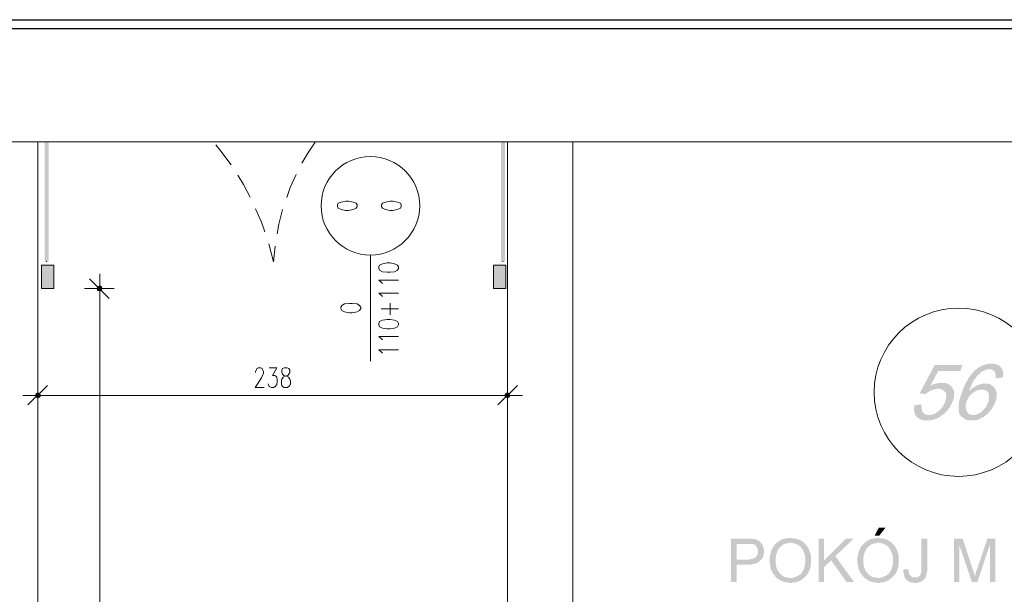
# Model space of a CAD drawing. Header units: millimetres. Extents: x -1147 to 4913, y -2332 to 921.
# Tile 56 of 119: x 1508 to 2007, y 375 to 666. Entities that reach past the tile are written whole.
import ezdxf

# ---------------------------------------------------------------- set-up
doc = ezdxf.new("R2010")
doc.units = ezdxf.units.MM
doc.header["$LTSCALE"] = 0.2
for name, color, linetype in [('A-ocieplenie', 6, 'Continuous'), ('A-widok', 41, 'Continuous'), ('C00-00-00', 7, 'Continuous')]:
    doc.layers.add(name, color=color, linetype=linetype)

msp = doc.modelspace()

# ---------------------------------------------------------------- hatches: boundary and pattern name
at = {"layer": 'C00-00-00'}
h = msp.add_hatch(color=256, dxfattribs=at)
h.dxf.hatch_style = 2
h.paths.add_polyline_path([(1522.69, 543.565), (1520.575, 543.565), (1522.69, 604.105)])
h = msp.add_hatch(color=256, dxfattribs=at)
h.dxf.hatch_style = 2
h.paths.add_polyline_path([(1520.575, 543.565), (1522.69, 604.105), (1520.575, 604.105)])
h = msp.add_hatch(color=256, dxfattribs=at)
h.dxf.hatch_style = 2
h.paths.add_polyline_path([(1520.575, 604.105), (1522.69, 604.105), (1520.575, 543.565)])
h = msp.add_hatch(color=256, dxfattribs=at)
h.dxf.hatch_style = 2
h.paths.add_polyline_path([(1522.69, 604.105), (1520.575, 543.565), (1522.69, 543.565)])
h = msp.add_hatch(color=256, dxfattribs=at)
h.dxf.hatch_style = 2
h.paths.add_polyline_path([(1753.831, 543.565), (1751.925, 543.565), (1753.831, 604.105)])
h = msp.add_hatch(color=256, dxfattribs=at)
h.dxf.hatch_style = 2
h.paths.add_polyline_path([(1751.925, 543.565), (1753.831, 604.105), (1751.925, 604.105)])
h = msp.add_hatch(color=256, dxfattribs=at)
h.dxf.hatch_style = 2
h.paths.add_polyline_path([(1751.925, 604.105), (1753.831, 604.105), (1751.925, 543.565)])
h = msp.add_hatch(color=256, dxfattribs=at)
h.dxf.hatch_style = 2
h.paths.add_polyline_path([(1753.831, 604.105), (1751.925, 543.565), (1753.831, 543.565)])
h = msp.add_hatch(color=256, dxfattribs=at)
h.dxf.hatch_style = 2
h.paths.add_polyline_path([(1525.23, 541.872), (1525.23, 530.022), (1519.094, 530.022)])
h = msp.add_hatch(color=256, dxfattribs=at)
h.dxf.hatch_style = 2
h.paths.add_polyline_path([(1525.23, 541.872), (1519.094, 541.872), (1519.094, 530.022)])
h = msp.add_hatch(color=256, dxfattribs=at)
h.dxf.hatch_style = 2
h.paths.add_polyline_path([(1754.257, 541.872), (1754.257, 530.022), (1748.117, 530.022)])
h = msp.add_hatch(color=256, dxfattribs=at)
h.dxf.hatch_style = 2
h.paths.add_polyline_path([(1754.257, 541.872), (1748.117, 541.872), (1748.117, 530.022)])
h = msp.add_hatch(color=256, dxfattribs=at)
h.dxf.hatch_style = 2
h.paths.add_polyline_path([(1547.245, 530.022), (1547.458, 528.962), (1547.458, 530.869)])
h = msp.add_hatch(color=256, dxfattribs=at)
h.dxf.hatch_style = 2
h.paths.add_polyline_path([(1547.458, 528.962), (1548.513, 528.75), (1548.513, 531.29)])
h = msp.add_hatch(color=256, dxfattribs=at)
h.dxf.hatch_style = 2
h.paths.add_polyline_path([(1547.458, 528.962), (1547.458, 530.869), (1548.513, 531.29)])
h = msp.add_hatch(color=256, dxfattribs=at)
h.dxf.hatch_style = 2
h.paths.add_polyline_path([(1548.513, 528.75), (1548.513, 531.29), (1549.36, 530.869)])
h = msp.add_hatch(color=256, dxfattribs=at)
h.dxf.hatch_style = 2
h.paths.add_polyline_path([(1548.513, 528.75), (1549.36, 528.962), (1549.36, 530.869)])
h = msp.add_hatch(color=256, dxfattribs=at)
h.dxf.hatch_style = 2
h.paths.add_polyline_path([(1549.36, 528.962), (1549.36, 530.869), (1549.573, 530.022)])
h = msp.add_hatch(color=256, dxfattribs=at)
h.dxf.hatch_style = 2
h.paths.add_polyline_path([(1985.607, 491.285), (1971.638, 491.285), (1964.017, 476.89), (1967.192, 476.469), (1967.617, 477.103), (1968.251, 477.524), (1969.098, 477.95), (1969.732, 478.375), (1970.366, 478.584), (1971, 478.797), (1971.638, 479.009), (1972.485, 479.222), (1980.739, 479.222), (1980.527, 479.856), (1979.893, 480.49), (1969.31, 480.49), (1973.331, 488.111), (1984.548, 488.111)])
h = msp.add_hatch(color=256, dxfattribs=at)
h.dxf.hatch_style = 2
h.paths.add_polyline_path([(1992.806, 489.17), (1992.168, 488.745), (1991.534, 488.111), (1991.109, 487.685), (1990.687, 487.051), (1990.262, 486.63), (1989.841, 485.992), (1989.415, 485.57), (1988.994, 484.936), (1988.568, 484.298), (1988.36, 483.664), (1987.934, 483.03), (1987.513, 482.396), (1987.088, 481.549), (1986.879, 480.915), (1986.454, 480.069), (1986.032, 479.222), (1985.82, 478.375), (1985.394, 477.524), (1985.186, 476.682), (1984.973, 476.256), (1984.76, 475.197), (1984.339, 474.35), (1984.126, 473.295), (1983.913, 472.448), (1983.913, 471.601), (1983.701, 470.755), (1983.701, 468.002), (1983.913, 467.576), (1983.913, 466.942), (1984.126, 466.521), (1984.339, 466.096), (1984.548, 465.887), (1984.973, 465.249), (1985.394, 464.828), (1986.032, 464.402), (1986.666, 463.981), (1987.3, 463.555), (1987.934, 463.347), (1988.568, 463.134), (1991.534, 463.134), (1992.168, 463.347), (1993.015, 463.347), (1993.653, 463.555), (1994.287, 463.768), (1994.921, 464.193), (1995.768, 464.615), (1996.402, 464.828), (1997.036, 465.462), (1997.67, 465.887), (1990.687, 465.887), (1989.841, 466.096), (1989.207, 466.308), (1988.568, 466.73), (1988.147, 467.368), (1987.722, 468.002), (1987.722, 468.214), (1987.513, 468.848), (1987.3, 469.483), (1987.3, 470.967), (1987.513, 471.814), (1987.722, 472.661), (1987.722, 472.869), (1988.147, 473.503), (1988.568, 474.35), (1988.781, 474.988), (1989.207, 475.622), (1989.841, 476.044), (1990.262, 476.682), (1990.9, 477.103), (1991.321, 477.316), (1991.955, 477.737), (1988.994, 478.163), (1989.207, 478.584), (1989.628, 479.435), (1989.841, 480.281), (1990.262, 480.915), (1990.475, 481.762), (1990.9, 482.396), (1991.321, 483.243), (1991.747, 483.877), (1992.168, 484.298), (1992.594, 484.936), (1993.015, 485.57), (1993.44, 485.992), (1993.862, 486.417), (1994.496, 487.051), (1995.134, 487.685), (1995.98, 488.111), (1996.614, 488.323), (1997.248, 488.745), (1997.883, 488.957), (1999.155, 488.957)])
h = msp.add_hatch(color=256, dxfattribs=at)
h.dxf.hatch_style = 2
h.paths.add_polyline_path([(2000.423, 491.919), (1999.789, 491.919), (1998.942, 491.71), (1998.308, 491.71), (1997.461, 491.498), (1996.827, 491.285), (1996.189, 491.072), (1995.555, 490.864), (1994.708, 490.438), (1994.074, 490.017), (1993.44, 489.591), (1992.806, 489.17), (1999.155, 488.957), (2000.423, 488.957), (2000.848, 488.745), (2001.482, 488.323), (2001.908, 488.111), (2002.116, 487.477), (2002.329, 486.838), (2002.542, 486.204), (2002.542, 484.511), (2006.137, 484.936), (2006.137, 485.992), (2006.35, 486.838), (2006.137, 487.685), (2006.137, 488.323), (2005.929, 488.957), (2005.503, 489.591), (2005.082, 490.017), (2004.656, 490.438), (2004.235, 490.864), (2003.601, 491.285), (2002.963, 491.498), (2002.116, 491.71), (2001.269, 491.919)])
h = msp.add_hatch(color=256, dxfattribs=at)
h.dxf.hatch_style = 2
h.paths.add_polyline_path([(1980.739, 479.222), (1973.119, 479.222), (1973.753, 479.222), (1974.599, 479.009), (1975.446, 478.797), (1975.872, 478.375), (1976.506, 477.95), (1976.927, 477.524), (1977.14, 477.316), (1977.352, 476.682), (1977.352, 476.044), (1977.565, 475.197), (1977.352, 474.563), (1977.352, 473.716), (1976.927, 472.869), (1976.718, 472.235), (1976.506, 471.601), (1976.084, 470.967), (1975.659, 470.121), (1975.238, 469.695), (1974.812, 469.061), (1974.178, 468.423), (1973.753, 468.002), (1973.544, 467.789), (1972.906, 467.368), (1972.272, 466.942), (1971.638, 466.521), (1971, 466.308), (1970.153, 466.096), (1969.519, 465.887), (1968.672, 465.887), (1961.898, 465.674), (1962.324, 465.04), (1962.745, 464.615), (1963.383, 464.193), (1964.017, 463.981), (1964.651, 463.555), (1965.289, 463.347), (1966.132, 463.134), (1969.519, 463.134), (1970.153, 463.347), (1971, 463.555), (1971.638, 463.768), (1972.485, 463.981), (1973.119, 464.402), (1973.753, 464.615), (1974.391, 465.04), (1975.025, 465.462), (1975.659, 466.096), (1976.084, 466.308), (1976.718, 466.73), (1977.14, 467.368), (1977.774, 468.002), (1978.199, 468.423), (1978.62, 469.061), (1979.259, 469.695), (1979.467, 470.329), (1979.893, 470.967), (1980.314, 471.814), (1980.527, 472.448), (1980.739, 473.082), (1980.948, 473.295), (1981.161, 474.142), (1981.373, 474.988), (1981.373, 477.95), (1981.161, 478.584)])
h = msp.add_hatch(color=256, dxfattribs=at)
h.dxf.hatch_style = 2
h.paths.add_polyline_path([(1975.238, 482.183), (1973.753, 482.183), (1972.906, 481.971), (1972.272, 481.762), (1971.425, 481.549), (1970.791, 481.337), (1969.944, 480.915), (1969.31, 480.49), (1979.893, 480.49), (1979.467, 480.915), (1978.833, 481.337), (1978.199, 481.762), (1977.565, 481.971), (1976.718, 482.183), (1976.084, 482.183)])
h = msp.add_hatch(color=256, dxfattribs=at)
h.dxf.hatch_style = 2
h.paths.add_polyline_path([(1990.475, 479.222), (1989.841, 478.584), (1989.207, 478.163), (1988.994, 478.163), (1991.955, 477.737), (1992.594, 478.163), (1993.228, 478.375), (1994.074, 478.584), (1994.708, 478.797), (1995.555, 478.797)])
h = msp.add_hatch(color=256, dxfattribs=at)
h.dxf.hatch_style = 2
h.paths.add_polyline_path([(1997.248, 481.762), (1995.768, 481.762), (1995.134, 481.549), (1994.287, 481.337), (1993.653, 481.124), (1993.015, 480.915), (1992.381, 480.49), (1991.747, 480.069), (1991.109, 479.643), (1990.475, 479.222), (1995.555, 478.797), (1995.768, 478.797), (1996.614, 478.584), (1997.461, 478.375), (1997.883, 478.163), (1998.517, 477.524), (1998.729, 477.103), (1998.942, 476.89), (1999.155, 476.256), (1999.155, 474.142), (1998.942, 473.295), (1998.729, 472.448), (1998.729, 472.235), (1998.308, 471.601), (1998.095, 470.967), (1997.67, 470.121), (1997.248, 469.483), (1996.827, 469.061), (1996.189, 468.423), (1995.768, 467.789), (1995.342, 467.576), (1994.708, 466.942), (1994.074, 466.73), (1993.228, 466.308), (1992.594, 466.096), (1991.955, 465.887), (1991.109, 465.887), (1997.67, 465.887), (1998.308, 466.308), (1998.729, 466.942), (1999.363, 467.576), (1999.789, 468.002), (2000.21, 468.636), (2000.635, 469.274), (2001.057, 469.908), (2001.482, 470.542), (2001.908, 471.389), (2002.116, 472.023), (2002.329, 472.661), (2002.754, 473.503), (2002.754, 474.35), (2002.963, 475.197), (2002.963, 477.316), (2002.754, 477.95), (2002.542, 478.584), (2002.116, 479.222), (2001.908, 479.856), (2001.269, 480.281), (2000.848, 480.703), (2000.21, 481.124), (1999.576, 481.549), (1998.729, 481.762), (1998.095, 481.762)])
h = msp.add_hatch(color=256, dxfattribs=at)
h.dxf.hatch_style = 2
h.paths.add_polyline_path([(1518.46, 475.835), (1515.92, 475.835), (1516.341, 476.682)])
h = msp.add_hatch(color=256, dxfattribs=at)
h.dxf.hatch_style = 2
h.paths.add_polyline_path([(1518.035, 474.988), (1518.46, 475.835), (1515.92, 475.835)])
h = msp.add_hatch(color=256, dxfattribs=at)
h.dxf.hatch_style = 2
h.paths.add_polyline_path([(1518.035, 474.988), (1516.341, 474.988), (1515.92, 475.835)])
h = msp.add_hatch(color=256, dxfattribs=at)
h.dxf.hatch_style = 2
h.paths.add_polyline_path([(1518.035, 476.682), (1516.341, 476.682), (1517.188, 477.103)])
h = msp.add_hatch(color=256, dxfattribs=at)
h.dxf.hatch_style = 2
h.paths.add_polyline_path([(1518.46, 475.835), (1518.035, 476.682), (1516.341, 476.682)])
h = msp.add_hatch(color=256, dxfattribs=at)
h.dxf.hatch_style = 2
h.paths.add_polyline_path([(1517.188, 474.563), (1518.035, 474.988), (1516.341, 474.988)])
h = msp.add_hatch(color=256, dxfattribs=at)
h.dxf.hatch_style = 2
h.paths.add_polyline_path([(1754.257, 476.682), (1753.831, 475.835), (1756.372, 475.835)])
h = msp.add_hatch(color=256, dxfattribs=at)
h.dxf.hatch_style = 2
h.paths.add_polyline_path([(1753.831, 475.835), (1754.257, 474.988), (1755.95, 474.988)])
h = msp.add_hatch(color=256, dxfattribs=at)
h.dxf.hatch_style = 2
h.paths.add_polyline_path([(1753.831, 475.835), (1756.372, 475.835), (1755.95, 474.988)])
h = msp.add_hatch(color=256, dxfattribs=at)
h.dxf.hatch_style = 2
h.paths.add_polyline_path([(1755.104, 477.103), (1754.257, 476.682), (1755.95, 476.682)])
h = msp.add_hatch(color=256, dxfattribs=at)
h.dxf.hatch_style = 2
h.paths.add_polyline_path([(1754.257, 476.682), (1755.95, 476.682), (1756.372, 475.835)])
h = msp.add_hatch(color=256, dxfattribs=at)
h.dxf.hatch_style = 2
h.paths.add_polyline_path([(1754.257, 474.988), (1755.95, 474.988), (1755.104, 474.563)])
h = msp.add_hatch(color=256, dxfattribs=at)
h.dxf.hatch_style = 2
h.paths.add_polyline_path([(1965.077, 471.176), (1961.477, 470.967), (1961.264, 470.755), (1961.264, 469.695), (1961.052, 468.848), (1961.052, 468.214), (1961.264, 467.368), (1961.477, 466.73), (1961.69, 466.096), (1961.898, 465.674), (1968.672, 465.887), (1968.251, 465.887), (1967.404, 466.096), (1966.77, 466.308), (1966.132, 466.73), (1965.711, 467.155), (1965.498, 467.368), (1965.289, 468.002), (1965.077, 468.636), (1965.077, 470.329)])
h = msp.add_hatch(color=256, dxfattribs=at)
h.dxf.hatch_style = 2
h.paths.add_polyline_path([(1946.661, 408.735), (1943.274, 408.735), (1941.156, 404.714), (1943.483, 404.714)])
h = msp.add_hatch(color=256, dxfattribs=at)
h.dxf.hatch_style = 2
h.paths.add_polyline_path([(1876.599, 403.233), (1868.345, 403.233), (1868.345, 381.218), (1871.306, 381.218), (1871.306, 390.106), (1878.506, 390.106), (1879.14, 390.319), (1879.774, 390.319), (1880.408, 390.532), (1881.046, 390.745), (1881.467, 390.953), (1881.888, 391.166), (1882.314, 391.379), (1882.735, 391.591), (1883.161, 392.013), (1883.582, 392.438), (1871.306, 392.647), (1871.306, 400.48), (1876.808, 400.48), (1884.007, 400.693), (1883.582, 401.114), (1883.161, 401.539), (1882.735, 401.961), (1882.314, 402.173), (1881.888, 402.386), (1881.254, 402.807), (1880.62, 402.807), (1879.986, 403.02), (1879.14, 403.02), (1878.714, 403.233), (1877.446, 403.233)])
h = msp.add_hatch(color=256, dxfattribs=at)
h.dxf.hatch_style = 2
h.paths.add_polyline_path([(1884.007, 400.693), (1876.808, 400.48), (1879.352, 400.48), (1879.774, 400.267), (1880.199, 400.267), (1880.62, 400.055), (1881.046, 399.633), (1881.467, 398.999), (1881.68, 398.574), (1881.888, 397.94), (1882.101, 397.306), (1882.101, 395.825), (1881.888, 395.4), (1881.68, 394.978), (1881.467, 394.553), (1881.254, 394.132), (1880.833, 393.706), (1880.408, 393.497), (1879.986, 393.285), (1879.561, 393.072), (1878.927, 392.859), (1878.293, 392.859), (1877.659, 392.647), (1871.306, 392.647), (1883.582, 392.438), (1884.007, 392.859), (1884.22, 393.285), (1884.641, 393.919), (1884.854, 394.344), (1884.854, 394.978), (1885.067, 395.612), (1885.067, 397.94), (1884.854, 398.574), (1884.641, 399.212), (1884.429, 399.846), (1884.22, 400.267)])
h = msp.add_hatch(color=256, dxfattribs=at)
h.dxf.hatch_style = 2
h.paths.add_polyline_path([(1891.841, 401.327), (1891.415, 400.901), (1890.994, 400.48), (1890.781, 400.267), (1890.356, 399.846), (1890.147, 399.421), (1889.722, 398.999), (1889.509, 398.365), (1889.3, 397.94), (1888.875, 397.518), (1888.666, 396.88), (1888.666, 396.459), (1888.454, 395.825), (1888.241, 395.191), (1888.241, 394.553), (1888.028, 393.919), (1888.028, 390.532), (1888.241, 389.898), (1888.241, 389.26), (1888.454, 388.626), (1888.454, 387.992), (1888.666, 387.57), (1888.875, 386.932), (1889.3, 386.511), (1889.509, 385.877), (1889.722, 385.451), (1890.147, 385.03), (1890.568, 384.605), (1890.781, 383.971), (1890.994, 383.971), (1891.415, 383.545), (1891.841, 383.124), (1892.262, 382.699), (1892.896, 382.49), (1893.321, 382.065), (1893.743, 381.852), (1894.377, 381.643), (1894.802, 381.431), (1895.436, 381.218), (1896.07, 381.005), (1897.342, 381.005), (1897.976, 380.797), (1899.248, 380.797), (1899.882, 381.005), (1901.151, 381.005), (1901.576, 381.218), (1902.21, 381.431), (1902.635, 381.643), (1903.269, 381.852), (1903.691, 382.065), (1904.325, 382.49), (1904.75, 382.699), (1905.171, 383.124), (1898.402, 383.337), (1897.768, 383.337), (1897.13, 383.545), (1896.496, 383.545), (1895.862, 383.758), (1895.436, 383.971), (1894.802, 384.183), (1894.377, 384.605), (1893.955, 384.817), (1893.53, 385.243), (1893.109, 385.664), (1892.683, 386.298), (1892.262, 386.724), (1892.049, 387.145), (1891.841, 387.57), (1891.628, 388.204), (1891.415, 388.838), (1891.202, 389.26), (1891.202, 389.898), (1890.994, 390.532), (1890.994, 393.706), (1891.202, 394.344), (1891.202, 394.978), (1891.415, 395.4), (1891.628, 396.038), (1891.841, 396.672), (1892.049, 397.093), (1892.262, 397.518), (1892.475, 397.94), (1892.896, 398.365), (1893.109, 398.786), (1893.109, 398.999), (1893.743, 399.212), (1894.168, 399.633), (1894.589, 400.055), (1895.015, 400.267), (1895.649, 400.48), (1896.07, 400.693), (1896.708, 400.901), (1897.342, 400.901), (1897.976, 401.114), (1898.614, 401.114)])
h = msp.add_hatch(color=256, dxfattribs=at)
h.dxf.hatch_style = 2
h.paths.add_polyline_path([(1898.614, 403.654), (1898.402, 403.654), (1897.768, 403.446), (1896.496, 403.446), (1895.862, 403.233), (1895.223, 403.233), (1894.802, 403.02), (1894.168, 402.807), (1893.743, 402.599), (1893.109, 402.173), (1892.683, 401.961), (1892.262, 401.539), (1891.841, 401.327), (1898.614, 401.114), (1899.248, 401.114), (1899.882, 400.901), (1900.517, 400.901), (1900.942, 400.693), (1901.576, 400.48), (1901.997, 400.267), (1902.423, 399.846), (1903.057, 399.633), (1903.478, 399.212), (1903.903, 398.786), (1904.116, 398.365), (1904.537, 397.94), (1904.75, 397.518), (1904.963, 397.093), (1905.171, 396.459), (1905.384, 396.038), (1905.597, 395.4), (1905.81, 394.766), (1905.81, 394.132), (1906.022, 393.497), (1906.022, 390.953), (1905.81, 390.319), (1905.81, 389.685), (1905.597, 389.051), (1905.597, 388.626), (1905.384, 387.992), (1905.171, 387.57), (1904.75, 386.932), (1904.537, 386.511), (1904.325, 386.086), (1903.903, 385.664), (1903.903, 385.451), (1903.478, 385.03), (1902.844, 384.817), (1902.423, 384.396), (1901.997, 384.183), (1901.363, 383.971), (1900.942, 383.758), (1900.304, 383.545), (1899.67, 383.337), (1898.402, 383.337), (1905.171, 383.124), (1905.597, 383.545), (1906.022, 383.971), (1906.444, 384.396), (1906.869, 384.817), (1907.078, 385.243), (1907.503, 385.664), (1907.716, 386.298), (1907.924, 386.724), (1908.137, 387.358), (1908.35, 387.779), (1908.563, 388.417), (1908.771, 389.051), (1908.771, 389.685), (1908.984, 390.106), (1908.984, 392.225), (1908.984, 394.132), (1908.771, 394.766), (1908.771, 395.4), (1908.563, 396.038), (1908.35, 396.459), (1908.137, 397.093), (1907.924, 397.518), (1907.716, 398.152), (1907.503, 398.574), (1907.078, 398.999), (1906.869, 399.633), (1906.444, 400.055), (1906.022, 400.48), (1905.597, 400.901), (1905.171, 401.327), (1904.75, 401.748), (1904.116, 401.961), (1903.691, 402.386), (1903.269, 402.599), (1902.635, 402.807), (1902.21, 403.02), (1901.576, 403.233), (1900.942, 403.233), (1900.304, 403.446), (1899.248, 403.446)])
h = msp.add_hatch(color=256, dxfattribs=at)
h.dxf.hatch_style = 2
h.paths.add_polyline_path([(1915.545, 403.233), (1912.792, 403.233), (1912.792, 381.218), (1915.545, 381.218), (1915.545, 392.225)])
h = msp.add_hatch(color=256, dxfattribs=at)
h.dxf.hatch_style = 2
h.paths.add_polyline_path([(1930.573, 403.233), (1926.552, 403.233), (1915.545, 392.225), (1915.545, 388.838), (1919.145, 392.225), (1921.259, 394.344)])
h = msp.add_hatch(color=256, dxfattribs=at)
h.dxf.hatch_style = 2
h.paths.add_polyline_path([(1936.288, 401.327), (1935.867, 400.901), (1935.441, 400.48), (1935.233, 400.267), (1934.807, 399.846), (1934.594, 399.421), (1934.173, 398.999), (1933.96, 398.365), (1933.748, 397.94), (1933.326, 397.518), (1933.114, 396.88), (1933.114, 396.459), (1932.901, 395.825), (1932.688, 395.191), (1932.688, 394.553), (1932.48, 393.919), (1932.48, 390.532), (1932.688, 389.898), (1932.688, 389.26), (1932.901, 388.626), (1932.901, 387.992), (1933.114, 387.57), (1933.326, 386.932), (1933.748, 386.511), (1933.96, 385.877), (1934.173, 385.451), (1934.594, 385.03), (1935.02, 384.605), (1935.233, 383.971), (1935.441, 383.971), (1935.867, 383.545), (1936.288, 383.124), (1936.713, 382.699), (1937.347, 382.49), (1937.773, 382.065), (1938.194, 381.852), (1938.828, 381.643), (1939.253, 381.431), (1939.888, 381.218), (1940.522, 381.005), (1941.79, 381.005), (1942.428, 380.797), (1943.696, 380.797), (1944.334, 381.005), (1945.602, 381.005), (1946.027, 381.218), (1946.661, 381.431), (1947.083, 381.643), (1947.721, 381.852), (1948.142, 382.065), (1948.776, 382.49), (1949.202, 382.699), (1949.623, 383.124), (1942.849, 383.337), (1942.215, 383.337), (1941.581, 383.545), (1940.947, 383.545), (1940.309, 383.758), (1939.888, 383.971), (1939.253, 384.183), (1938.828, 384.605), (1938.407, 384.817), (1937.981, 385.243), (1937.56, 385.664), (1937.135, 386.298), (1936.713, 386.724), (1936.501, 387.145), (1936.288, 387.57), (1936.079, 388.204), (1935.867, 388.838), (1935.654, 389.26), (1935.654, 389.898), (1935.441, 390.532), (1935.441, 393.706), (1935.654, 394.344), (1935.654, 394.978), (1935.867, 395.4), (1936.079, 396.038), (1936.288, 396.672), (1936.501, 397.093), (1936.713, 397.518), (1936.926, 397.94), (1937.347, 398.365), (1937.56, 398.786), (1937.56, 398.999), (1938.194, 399.212), (1938.615, 399.633), (1939.041, 400.055), (1939.462, 400.267), (1940.1, 400.48), (1940.522, 400.693), (1941.156, 400.901), (1941.79, 400.901), (1942.428, 401.114), (1943.062, 401.114)])
h = msp.add_hatch(color=256, dxfattribs=at)
h.dxf.hatch_style = 2
h.paths.add_polyline_path([(1943.062, 403.654), (1942.849, 403.654), (1942.215, 403.446), (1940.947, 403.446), (1940.309, 403.233), (1939.675, 403.233), (1939.253, 403.02), (1938.615, 402.807), (1938.194, 402.599), (1937.56, 402.173), (1937.135, 401.961), (1936.713, 401.539), (1936.288, 401.327), (1943.062, 401.114), (1943.696, 401.114), (1944.334, 400.901), (1944.968, 400.901), (1945.389, 400.693), (1946.027, 400.48), (1946.449, 400.267), (1946.874, 399.846), (1947.508, 399.633), (1947.929, 399.212), (1948.355, 398.786), (1948.563, 398.365), (1948.989, 397.94), (1949.202, 397.518), (1949.41, 397.093), (1949.623, 396.459), (1949.836, 396.038), (1950.048, 395.4), (1950.257, 394.766), (1950.257, 394.132), (1950.47, 393.497), (1950.47, 390.953), (1950.257, 390.319), (1950.257, 389.685), (1950.048, 389.051), (1950.048, 388.626), (1949.836, 387.992), (1949.623, 387.57), (1949.202, 386.932), (1948.989, 386.511), (1948.776, 386.086), (1948.355, 385.664), (1948.355, 385.451), (1947.929, 385.03), (1947.295, 384.817), (1946.874, 384.396), (1946.449, 384.183), (1945.815, 383.971), (1945.389, 383.758), (1944.755, 383.545), (1944.121, 383.337), (1942.849, 383.337), (1949.623, 383.124), (1950.048, 383.545), (1950.47, 383.971), (1950.895, 384.396), (1951.316, 384.817), (1951.529, 385.243), (1951.95, 385.664), (1952.163, 386.298), (1952.376, 386.724), (1952.584, 387.358), (1952.797, 387.779), (1953.01, 388.417), (1953.223, 389.051), (1953.223, 389.685), (1953.435, 390.106), (1953.435, 392.225), (1953.435, 394.132), (1953.223, 394.766), (1953.223, 395.4), (1953.01, 396.038), (1952.797, 396.459), (1952.584, 397.093), (1952.376, 397.518), (1952.163, 398.152), (1951.95, 398.574), (1951.529, 398.999), (1951.316, 399.633), (1950.895, 400.055), (1950.47, 400.48), (1950.048, 400.901), (1949.623, 401.327), (1949.202, 401.748), (1948.563, 401.961), (1948.142, 402.386), (1947.721, 402.599), (1947.083, 402.807), (1946.661, 403.02), (1946.027, 403.233), (1945.389, 403.233), (1944.755, 403.446), (1943.696, 403.446)])
h = msp.add_hatch(color=256, dxfattribs=at)
h.dxf.hatch_style = 2
h.paths.add_polyline_path([(1967.826, 403.233), (1964.864, 403.233), (1964.864, 386.298), (1964.651, 385.877), (1964.651, 385.664), (1964.443, 385.243), (1964.23, 384.605), (1963.805, 384.183), (1963.383, 383.971), (1962.958, 383.545), (1961.69, 383.545), (1966.77, 383.337), (1966.979, 383.758), (1967.192, 384.396), (1967.404, 384.817), (1967.617, 385.451), (1967.617, 386.086), (1967.826, 386.724), (1967.826, 388.204)])
h = msp.add_hatch(color=256, dxfattribs=at)
h.dxf.hatch_style = 2
h.paths.add_polyline_path([(1985.82, 403.233), (1981.373, 403.233), (1981.373, 381.218), (1984.126, 381.218), (1984.126, 399.846)])
h = msp.add_hatch(color=256, dxfattribs=at)
h.dxf.hatch_style = 2
h.paths.add_polyline_path([(1985.82, 403.233), (1984.126, 399.846), (1990.475, 381.218), (1991.955, 384.396), (1991.955, 384.605), (1991.747, 384.817), (1991.747, 385.451), (1991.534, 386.086), (1991.321, 386.724), (1990.9, 387.57)])
h = msp.add_hatch(color=256, dxfattribs=at)
h.dxf.hatch_style = 2
h.paths.add_polyline_path([(2002.329, 403.233), (1998.308, 403.233), (1993.228, 387.992), (1993.228, 387.779), (1992.806, 387.145), (1992.594, 386.511), (1992.381, 385.877), (1992.381, 385.243), (1992.168, 384.817), (1991.955, 384.396), (1990.475, 381.218), (1993.228, 381.218), (1999.363, 399.633), (1999.576, 399.633)])
h = msp.add_hatch(color=256, dxfattribs=at)
h.dxf.hatch_style = 2
h.paths.add_polyline_path([(2002.329, 403.233), (1999.576, 399.633), (1999.576, 381.218), (2002.329, 381.218)])
h = msp.add_hatch(color=256, dxfattribs=at)
h.dxf.hatch_style = 2
h.paths.add_polyline_path([(1921.259, 394.344), (1919.145, 392.225), (1926.978, 381.218), (1930.786, 381.218)])
h = msp.add_hatch(color=256, dxfattribs=at)
h.dxf.hatch_style = 2
h.paths.add_polyline_path([(1958.303, 387.779), (1955.763, 387.57), (1955.763, 386.086), (1955.975, 385.451), (1955.975, 384.817), (1956.184, 384.396), (1956.397, 383.758), (1956.609, 383.337), (1956.822, 382.911), (1957.243, 382.49), (1957.669, 382.065), (1958.09, 381.643), (1958.516, 381.431), (1959.15, 381.218), (1959.784, 381.005), (1960.205, 381.005), (1960.843, 380.797), (1962.537, 380.797), (1963.171, 381.005), (1963.805, 381.218), (1964.443, 381.218), (1964.864, 381.643), (1965.289, 381.852), (1965.711, 382.065), (1966.132, 382.49), (1966.345, 382.699), (1966.558, 382.911), (1966.77, 383.337), (1961.69, 383.545), (1960.63, 383.545), (1959.996, 383.758), (1959.571, 384.183), (1959.15, 384.605), (1958.937, 384.817), (1958.724, 385.243), (1958.516, 385.877), (1958.516, 386.511), (1958.303, 387.145)])

# ---------------------------------------------------------------- linework, layer by layer
at = {"layer": 'A-ocieplenie'}
msp.add_line((-49, 661.75), (3199.612, 661.75), dxfattribs=at)
at = {"layer": 'A-widok'}
msp.add_line((-53.5, 666.25), (3199.612, 666.25), dxfattribs=at)
at = {"layer": 'C00-00-00', "lineweight": 0}
for points in [[(4876.764, -2295.52), (4876.764, 604.317), (-938.159, 604.317), (-938.159, -2295.52)], [(1678.902, 572.354), (1678.48, 573.201), (1676.996, 573.835), (1674.668, 574.26), (1673.187, 574.26), (1670.86, 573.835), (1669.379, 573.201), (1668.954, 572.354), (1668.954, 571.508), (1669.379, 570.661), (1670.86, 570.027), (1673.187, 569.601), (1674.668, 569.601), (1676.996, 570.027), (1678.48, 570.661), (1678.902, 571.508)], [(1701.338, 572.354), (1700.917, 573.201), (1699.432, 573.835), (1697.104, 574.26), (1695.624, 574.26), (1693.296, 573.835), (1691.815, 573.201), (1691.39, 572.354), (1691.39, 571.508), (1691.815, 570.661), (1693.296, 570.027), (1695.624, 569.601), (1697.104, 569.601), (1699.432, 570.027), (1700.917, 570.661), (1701.338, 571.508)], [(1523.749, 541.872), (1519.094, 541.872), (1519.094, 530.022), (1525.23, 530.022), (1525.23, 541.872)], [(1689.909, 540.179), (1690.331, 539.336), (1691.815, 538.489), (1694.143, 538.276), (1695.624, 538.276), (1697.951, 538.489), (1699.432, 539.336), (1699.857, 540.179), (1699.857, 541.025), (1699.432, 541.872), (1697.951, 542.51), (1695.624, 542.931), (1694.143, 542.931), (1691.815, 542.51), (1690.331, 541.872), (1689.909, 541.025)], [(1754.257, 530.022), (1754.257, 541.875), (1748.119, 541.875), (1748.119, 530.022)], [(1548.513, 531.29), (1547.458, 530.869), (1547.245, 530.022), (1547.458, 528.962), (1548.513, 528.75), (1549.36, 528.962), (1549.573, 530.022), (1549.36, 530.869)], [(1670.647, 519.861), (1671.281, 518.802), (1672.553, 518.168), (1675.089, 517.746), (1676.362, 517.746), (1678.902, 518.168), (1680.174, 518.802), (1680.808, 519.861), (1680.808, 520.495), (1680.174, 521.342), (1678.902, 522.189), (1676.362, 522.401), (1675.089, 522.401), (1672.553, 522.189), (1671.281, 521.342), (1670.647, 520.495)], [(1689.909, 511.606), (1690.331, 510.547), (1691.815, 509.913), (1694.143, 509.488), (1695.624, 509.488), (1697.951, 509.913), (1699.432, 510.547), (1699.857, 511.606), (1699.857, 512.24), (1699.432, 513.3), (1697.951, 513.934), (1695.624, 514.355), (1694.143, 514.355), (1691.815, 513.934), (1690.331, 513.3), (1689.909, 512.24)], [(1642.071, 489.804), (1641.224, 489.383), (1640.803, 488.536), (1640.803, 487.477), (1641.224, 486.63), (1641.862, 485.992), (1643.13, 485.57), (1644.19, 485.145), (1644.824, 484.09), (1645.245, 483.243), (1645.245, 481.762), (1644.824, 480.915), (1644.398, 480.281), (1643.552, 479.856), (1642.071, 479.856), (1641.224, 480.281), (1640.803, 480.915), (1640.59, 481.762), (1640.59, 483.243), (1640.803, 484.09), (1641.437, 485.145), (1642.496, 485.57), (1643.764, 485.992), (1644.398, 486.63), (1644.824, 487.477), (1644.824, 488.536), (1644.398, 489.383), (1643.552, 489.804)], [(1515.92, 475.835), (1516.341, 474.988), (1517.188, 474.563), (1518.035, 474.988), (1518.46, 475.835), (1518.035, 476.682), (1517.188, 477.103), (1516.341, 476.682)], [(1756.372, 475.835), (1755.95, 476.682), (1755.104, 477.103), (1754.257, 476.682), (1753.831, 475.835), (1754.257, 474.988), (1755.104, 474.563), (1755.95, 474.988)]]:
    msp.add_lwpolyline(points, close=True, dxfattribs=at)
for points in [[(1486.072, 604.105), (1486.072, 278.35), (1386.591, 278.35), (1386.591, 253.582), (1467.656, 253.582), (1467.656, 169.764), (1363.729, 169.764), (1363.729, 145), (1517.188, 145), (1517.188, 604.105)], [(1600.16, 604.317), (1536.663, 604.317)], [(1695.411, 604.317), (1631.914, 604.317)], [(1650.964, 593.523), (1653.925, 598.599), (1657.733, 604.105)], [(1790.662, 604.317), (1727.161, 604.317)], [(1788.335, 604.105), (1788.335, 278.35), (1887.82, 278.35), (1887.82, 253.582), (1806.75, 253.582), (1806.75, 169.764), (1914.698, 169.764), (1914.698, 145), (1755.104, 145), (1755.104, 604.105)], [(1885.909, 604.317), (1822.413, 604.317)], [(1981.161, 604.317), (1917.664, 604.317)], [(1607.359, 602.833), (1609.474, 600.292), (1615.188, 592.672)], [(1618.575, 587.383), (1621.328, 582.724), (1624.715, 576.375)], [(1643.343, 576.163), (1645.037, 581.243), (1647.998, 587.804)], [(1627.468, 570.448), (1630.429, 563.674), (1632.123, 558.807)], [(1638.471, 557.747), (1639.322, 562.615), (1641.224, 570.027)], [(1634.242, 552.667), (1636.569, 543.565)], [(1636.569, 543.565), (1637.416, 551.399)], [(1685.676, 546.956), (1685.676, 493.191)], [(1521.635, 543.565), (1521.635, 543.778)], [(1752.772, 543.565), (1752.772, 543.778)], [(1543.433, 534.889), (1553.385, 524.941)], [(1548.513, 522.401), (1548.513, 537.43)], [(1691.815, 532.562), (1691.177, 533.196), (1689.909, 534.251), (1699.857, 534.251)], [(1555.925, 530.022), (1540.897, 530.022)], [(1548.513, 149.868), (1548.513, 524.941)], [(1691.815, 525.997), (1691.177, 526.635), (1689.909, 527.694), (1699.857, 527.694)], [(1691.177, 519.648), (1699.857, 519.648)], [(1695.624, 516.687), (1695.624, 522.614)], [(1691.815, 503.986), (1691.177, 504.62), (1689.909, 505.679), (1699.857, 505.679)], [(1691.815, 497.212), (1691.177, 497.846), (1689.909, 498.905), (1699.857, 498.905)], [(1627.468, 487.477), (1627.468, 487.898), (1627.889, 488.957), (1628.102, 489.383), (1628.736, 489.804), (1630.221, 489.804), (1630.855, 489.383), (1631.068, 488.957), (1631.489, 487.898), (1631.489, 487.051), (1631.068, 485.992), (1630.429, 484.724), (1627.255, 479.856), (1631.914, 479.856)], [(1634.45, 489.804), (1638.263, 489.804), (1636.144, 485.992), (1637.203, 485.992), (1637.837, 485.57), (1638.263, 485.145), (1638.471, 483.664), (1638.471, 482.818), (1638.263, 481.337), (1637.416, 480.281), (1636.569, 479.856), (1635.51, 479.856), (1634.45, 480.281), (1634.242, 480.915), (1633.816, 481.762)], [(1512.108, 470.967), (1522.056, 480.915)], [(1517.188, 483.456), (1517.188, 468.423)], [(1760.18, 480.915), (1750.232, 470.967)], [(1755.104, 468.423), (1755.104, 483.456)], [(1524.596, 475.835), (1509.568, 475.835)], [(1522.056, 475.835), (1750.232, 475.835)], [(1747.696, 475.835), (1762.72, 475.835)]]:
    msp.add_lwpolyline(points, dxfattribs=at)
msp.add_circle((1685.676, 571.931), 24.976, dxfattribs=at)
msp.add_ellipse((1983.703, 477.422), major_axis=(-42.756, 0), ratio=0.99756, start_param=0, end_param=6.283185, dxfattribs=at)

doc.saveas('drawing.dxf')
